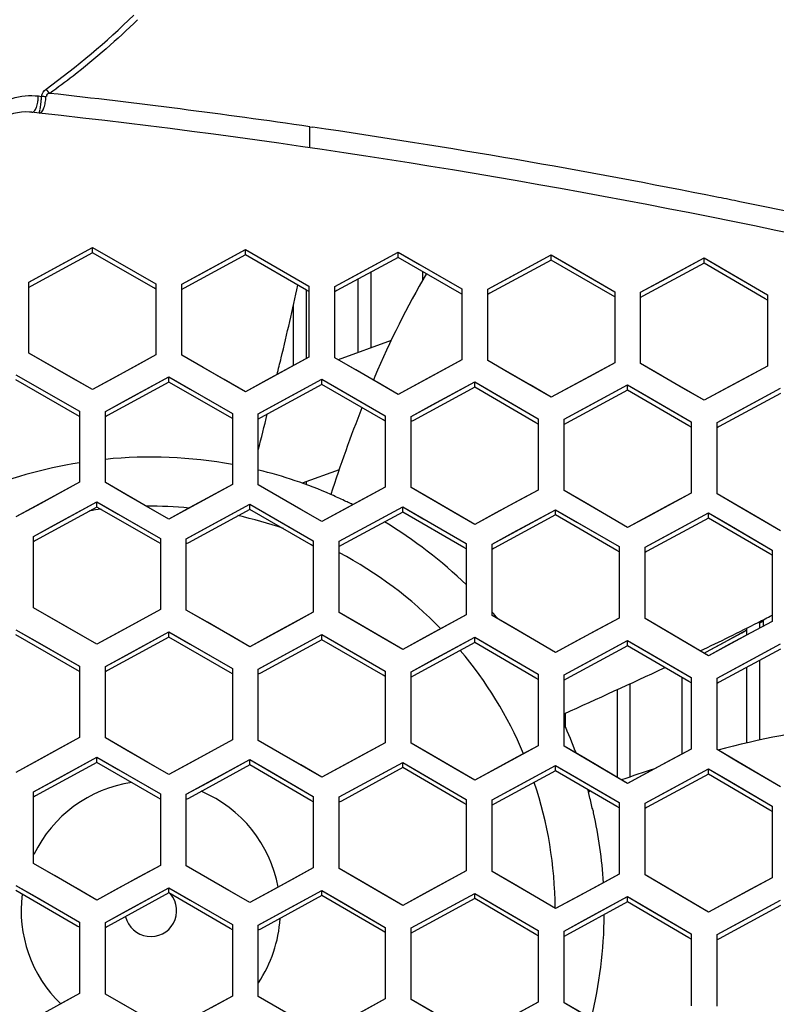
# Model space of a CAD drawing. Header units: millimetres. Extents: x 0 to 420, y 0 to 297.
# Tile 41 of 139: x 128.37 to 134.21, y 108.63 to 116.23. Entities that reach past the tile are written whole.
import ezdxf

# ---------------------------------------------------------------- set-up
doc = ezdxf.new("R2010")
doc.units = ezdxf.units.MM
doc.header["$LTSCALE"] = 23.1
doc.linetypes.add('DASHED', pattern=[0.2, 0.1, -0.1])
doc.layers.get('0').update_dxf_attribs({"linetype": 'CONTINUOUS'})
doc.layers.add('DIM_PILOTEES', color=7, linetype='CONTINUOUS')
doc.layers.add('LAY0001', color=7, linetype='CONTINUOUS')
doc.styles.get("Standard").update_dxf_attribs({"font": 'txt', "width": 0.7})
doc.dimstyles.new('DIMSTYLE_7', dxfattribs={"dimtxt": 2.5, "dimasz": 3.5, "dimexe": 2, "dimexo": 0, "dimtad": 1, "dimdsep": 46, "dimtxsty": 'Standard', "dimblk": '_FILLED', "dimblk1": '_FILLED', "dimblk2": '_FILLED', "dimcen": 0.09, "dimazin": 2, "dimtp": 0.3, "dimtm": 0.3, "dimtfac": 1, "dimtmove": 0, "dimatfit": 2, "dimldrblk": '_FILLED', "dimfxl": 0, "dimtolj": 1, "dimarcsym": 0})

# ---------------------------------------------------------------- blocks, each defined once
blk = doc.blocks.new('_FILLED')
at = {"color": 0, "linetype": 'ByBlock'}
blk.add_solid([(0, 0), (-1, 0.1429), (-1, -0.1429)], dxfattribs=at)
blk = doc.blocks.new('*D14')
at = {"layer": 'DIM_PILOTEES', "color": 2, "linetype": 'Continuous'}
for p, q in [((120.1827, 77.6871), (177.0028, 120.8628)), ((161.5321, 109.1071), (120.1827, 77.6871)), ((78.8334, 46.267), (120.1827, 77.6871))]:
    blk.add_line(p, q, dxfattribs=at)
at = {"layer": 'DIM_PILOTEES', "color": 2, "linetype": 'Continuous', "xscale": 3.5, "yscale": 3.5, "zscale": 3.5}
for p, rotation in [((161.5321, 109.1071), 37.2300217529), ((78.8334, 46.267), 217.2300217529)]:
    blk.add_blockref('_FILLED', p, dxfattribs=dict(at, rotation=rotation))
at = {"layer": 'DIM_PILOTEES', "color": 2, "linetype": 'Continuous', "insert": (166.7709, 117.0127), "char_height": 2.5, "width": 15.714286, "attachment_point": 1, "rotation": 37.23002, "line_spacing_factor": 0.9}
blk.add_mtext('{\\ftxt;\\W0.0001;\\H0.0001;\\~}{\\ftxt;\\W0.7857142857;\\H2.5; }{\\ftxt;\\W0.0001;\\H0.0001;\\~}{\\ftxt;\\W0.0001;\\H0.0001;\\~}{\\ftxt;\\W1.3333333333;\\H2.5; }{\\ftxt;\\W0.0001;\\H0.0001;\\~}{\\ftxt;\\W0.0001;\\H0.0001;\\~}{\\ftxt;\\W2.0714285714;\\H2.5; }{\\ftxt;\\W0.0001;\\H0.0001;\\~}', dxfattribs=at)

msp = doc.modelspace()

# ---------------------------------------------------------------- linework, layer by layer
at = {"color": 7, "linetype": 'Continuous'}
for p, q in [((128.4673, 115.5151), (128.4482, 115.5168)), ((128.5233, 115.509), (128.4673, 115.5151)), ((130.6117, 115.4033), (130.6355, 115.3998)), ((130.6118, 115.4036), (130.6355, 115.4)), ((128.9337, 114.4317), (128.4607, 114.1735)), ((128.6065, 114.2935), (128.9337, 114.472)), ((128.9337, 114.4317), (128.9337, 114.472)), ((128.9337, 114.472), (128.9511, 114.4621)), ((129.4063, 114.1609), (128.9337, 114.4317)), ((128.9511, 114.4621), (129.4237, 114.1912)), ((129.7865, 114.277), (130.1137, 114.455)), ((130.1137, 114.4147), (130.1137, 114.455)), ((130.1137, 114.455), (130.1312, 114.445)), ((130.1312, 114.445), (130.6037, 114.1732)), ((130.9665, 114.2584), (131.2937, 114.4359)), ((131.2937, 114.3955), (131.2937, 114.4359)), ((131.2937, 114.4359), (131.4575, 114.3414)), ((131.2937, 114.4359), (131.3112, 114.4258)), ((130.1137, 114.4147), (129.6407, 114.1572)), ((130.5862, 114.1429), (130.1137, 114.4147)), ((131.2937, 114.3955), (130.8207, 114.1387)), ((131.7662, 114.1227), (131.2937, 114.3955)), ((132.4737, 114.3741), (132.0007, 114.1181)), ((132.1465, 114.2376), (132.4737, 114.4146)), ((132.4737, 114.3741), (132.4737, 114.4146)), ((132.4737, 114.4146), (132.6375, 114.3198)), ((132.9461, 114.1003), (132.4737, 114.3741)), ((133.3265, 114.2146), (133.6537, 114.3911)), ((133.6537, 114.3506), (133.6537, 114.3911)), ((133.6537, 114.3911), (133.8175, 114.296)), ((133.6537, 114.3911), (133.6713, 114.3809)), ((128.4437, 114.2046), (128.6065, 114.2935)), ((131.0844, 113.698), (131.0844, 114.2819)), ((131.4575, 114.3414), (131.7837, 114.153)), ((131.4844, 114.223), (131.4844, 114.2855)), ((132.6375, 114.3198), (132.9637, 114.1307)), ((133.6537, 114.3506), (133.1807, 114.0953)), ((134.1261, 114.0758), (133.6537, 114.3506)), ((133.8175, 114.296), (134.1437, 114.1061)), ((128.4437, 113.6564), (128.4437, 114.2046)), ((129.6237, 114.1883), (129.7865, 114.277)), ((130.8037, 114.17), (130.9665, 114.2584)), ((130.9844, 113.6616), (130.9844, 114.2276)), ((131.9837, 114.1494), (132.1465, 114.2376)), ((133.1637, 114.1267), (133.3265, 114.2146)), ((128.4607, 114.1735), (128.4437, 114.1642)), ((128.4607, 114.1735), (128.4437, 114.1642)), ((129.4237, 114.1509), (129.4063, 114.1609)), ((129.4237, 114.1509), (129.4063, 114.1609)), ((129.4237, 114.1912), (129.4237, 113.6429)), ((129.6237, 113.64), (129.6237, 114.1883)), ((129.6407, 114.1572), (129.6237, 114.148)), ((129.6407, 114.1572), (129.6237, 114.148)), ((130.5844, 113.6141), (130.5844, 114.1439)), ((130.6037, 114.1328), (130.5862, 114.1429)), ((130.6037, 114.1732), (130.6037, 113.6246)), ((130.8037, 113.6213), (130.8037, 114.17)), ((130.8207, 114.1387), (130.8037, 114.1295)), ((130.8207, 114.1387), (130.8037, 114.1295)), ((131.7837, 114.153), (131.7837, 113.6041)), ((131.9837, 113.6004), (131.9837, 114.1494)), ((132.9637, 114.1307), (132.9637, 113.5814)), ((133.1637, 113.5773), (133.1637, 114.1267)), ((131.7837, 114.1126), (131.7662, 114.1227)), ((131.7837, 114.1126), (131.7662, 114.1227)), ((132.0007, 114.1181), (131.9837, 114.1089)), ((132.9637, 114.0901), (132.9461, 114.1003)), ((132.9637, 114.0901), (132.9461, 114.1003)), ((133.1807, 114.0953), (133.1637, 114.0861)), ((133.1807, 114.0953), (133.1637, 114.0861)), ((134.1437, 114.0655), (134.1261, 114.0758)), ((134.1437, 114.0655), (134.1261, 114.0758)), ((134.1437, 114.1061), (134.1437, 113.5565)), ((130.4844, 113.5597), (130.4844, 114.0231)), ((131.2389, 113.7543), (130.8307, 113.6057)), ((128.9337, 113.3756), (128.4437, 113.6564)), ((129.4237, 113.6429), (129.2598, 113.5536)), ((129.9508, 113.4519), (129.6237, 113.64)), ((130.6037, 113.6246), (130.4399, 113.5355)), ((131.1308, 113.4325), (130.8037, 113.6213)), ((131.7837, 113.6041), (131.6199, 113.5153)), ((132.3108, 113.4109), (131.9837, 113.6004)), ((129.2598, 113.5536), (128.9337, 113.3756)), ((130.4399, 113.5355), (130.1137, 113.3581)), ((132.9637, 113.5814), (132.7999, 113.4928)), ((133.4908, 113.3871), (133.1637, 113.5773)), ((134.1437, 113.5565), (133.9799, 113.4681)), ((128.8163, 113.1786), (128.3437, 113.4495)), ((128.3611, 113.4799), (128.8337, 113.209)), ((129.1965, 113.2951), (129.5237, 113.4735)), ((129.5237, 113.4331), (129.5237, 113.4735)), ((129.5237, 113.4735), (129.6875, 113.3794)), ((130.1137, 113.3581), (129.9508, 113.4519)), ((130.3765, 113.277), (130.7037, 113.4549)), ((130.7037, 113.4145), (130.7037, 113.4549)), ((130.7037, 113.4549), (130.8675, 113.3604)), ((130.7037, 113.4549), (130.7212, 113.4448)), ((131.6199, 113.5153), (131.2937, 113.3384)), ((132.7999, 113.4928), (132.4737, 113.3164)), ((133.9799, 113.4681), (133.6537, 113.2922)), ((129.5237, 113.4331), (129.0507, 113.1751)), ((129.9962, 113.1612), (129.5237, 113.4331)), ((129.6875, 113.3794), (130.0137, 113.1916)), ((130.7037, 113.4145), (130.2307, 113.1572)), ((131.1762, 113.1416), (130.7037, 113.4145)), ((131.2937, 113.3384), (131.1308, 113.4325)), ((131.8837, 113.3936), (131.4107, 113.1371)), ((131.5565, 113.2568), (131.8837, 113.4342)), ((131.8837, 113.3936), (131.8837, 113.4342)), ((131.8837, 113.4342), (132.0475, 113.3393)), ((132.3561, 113.1197), (131.8837, 113.3936)), ((132.4737, 113.3164), (132.3108, 113.4109)), ((133.0637, 113.3706), (132.5907, 113.1148)), ((132.7365, 113.2343), (133.0637, 113.4112)), ((133.0637, 113.3706), (133.0637, 113.4112)), ((133.0637, 113.4112), (133.2275, 113.3159)), ((133.0637, 113.4112), (133.0814, 113.4009)), ((133.536, 113.0956), (133.0637, 113.3706)), ((133.6537, 113.2922), (133.4908, 113.3871)), ((133.9165, 113.2095), (134.2437, 113.3859)), ((129.0337, 113.2062), (129.1965, 113.2951)), ((130.8675, 113.3604), (131.1937, 113.172)), ((132.0475, 113.3393), (132.3737, 113.1501)), ((133.2275, 113.3159), (133.5537, 113.126)), ((134.2437, 113.3452), (133.7707, 113.0902)), ((130.2137, 113.1884), (130.3765, 113.277)), ((131.3937, 113.1684), (131.5565, 113.2568)), ((132.5737, 113.1462), (132.7365, 113.2343)), ((128.8337, 113.1686), (128.8163, 113.1786)), ((128.8337, 113.1686), (128.8163, 113.1786)), ((128.8337, 113.209), (128.8337, 112.66)), ((129.0337, 112.6572), (129.0337, 113.2062)), ((129.0507, 113.1751), (129.0337, 113.1658)), ((130.0137, 113.1511), (129.9962, 113.1612)), ((130.0137, 113.1511), (129.9962, 113.1612)), ((130.0137, 113.1916), (130.0137, 112.6423)), ((130.2137, 112.6391), (130.2137, 113.1884)), ((130.2307, 113.1572), (130.2137, 113.1479)), ((131.1937, 113.1314), (131.1762, 113.1416)), ((131.1937, 113.172), (131.1937, 112.6224)), ((131.3937, 112.6188), (131.3937, 113.1684)), ((132.3737, 113.1501), (132.3737, 112.6002)), ((132.5737, 112.5962), (132.5737, 113.1462)), ((133.7537, 113.1217), (133.9165, 113.2095)), ((131.4107, 113.1371), (131.3937, 113.1279)), ((132.3737, 113.1095), (132.3561, 113.1197)), ((132.3737, 113.1095), (132.3561, 113.1197)), ((132.5907, 113.1148), (132.5737, 113.1056)), ((133.5537, 113.0853), (133.536, 113.0956)), ((133.5537, 113.0853), (133.536, 113.0956)), ((133.5537, 113.126), (133.5537, 112.5757)), ((133.7537, 112.5714), (133.7537, 113.1217)), ((133.7707, 113.0902), (133.7537, 113.081)), ((130.8374, 112.7568), (130.5514, 112.6527)), ((128.8337, 112.66), (128.6698, 112.5704)), ((129.3608, 112.469), (129.0337, 112.6572)), ((130.0137, 112.6423), (129.8498, 112.553)), ((130.5408, 112.4503), (130.2137, 112.6391)), ((130.5844, 112.6419), (130.5844, 112.6647)), ((131.1937, 112.6224), (131.0299, 112.5334)), ((131.7208, 112.4292), (131.3937, 112.6188)), ((128.6698, 112.5704), (128.3437, 112.392)), ((129.8498, 112.553), (129.5237, 112.3752)), ((131.0299, 112.5334), (130.7037, 112.3561)), ((130.7935, 112.5567), (130.7739, 112.5654)), ((132.3737, 112.6002), (132.2099, 112.5115)), ((132.9008, 112.4059), (132.5737, 112.5962)), ((133.5537, 112.5757), (133.3899, 112.4872)), ((134.0808, 112.3803), (133.7537, 112.5714)), ((128.968, 112.4687), (128.495, 112.2101)), ((128.6408, 112.3303), (128.968, 112.5092)), ((128.968, 112.4687), (128.968, 112.5092)), ((128.968, 112.5092), (129.1318, 112.415)), ((129.4405, 112.1968), (128.968, 112.4687)), ((129.5237, 112.3752), (129.3608, 112.469)), ((129.8208, 112.3129), (130.148, 112.4912)), ((130.148, 112.4507), (130.148, 112.4912)), ((130.148, 112.4912), (130.3117, 112.3966)), ((131.0008, 112.2932), (131.328, 112.4709)), ((131.328, 112.4303), (131.328, 112.4709)), ((131.328, 112.4709), (131.4917, 112.376)), ((132.2099, 112.5115), (131.8837, 112.3347)), ((133.3899, 112.4872), (133.0637, 112.311)), ((129.1318, 112.415), (129.458, 112.2272)), ((130.148, 112.4507), (129.675, 112.1929)), ((130.6204, 112.1777), (130.148, 112.4507)), ((130.3117, 112.3966), (130.638, 112.2081)), ((130.7037, 112.3561), (130.5408, 112.4503)), ((131.328, 112.4303), (130.855, 112.1733)), ((131.8004, 112.1564), (131.328, 112.4303)), ((131.8837, 112.3347), (131.7208, 112.4292)), ((132.508, 112.4077), (132.035, 112.1515)), ((132.1808, 112.2711), (132.508, 112.4484)), ((132.508, 112.4077), (132.508, 112.4484)), ((132.508, 112.4484), (132.6717, 112.3531)), ((132.508, 112.4484), (132.5257, 112.4381)), ((132.9803, 112.1327), (132.508, 112.4077)), ((133.0637, 112.311), (132.9008, 112.4059)), ((133.688, 112.3828), (133.215, 112.1273)), ((133.3608, 112.2468), (133.688, 112.4235)), ((133.688, 112.3828), (133.688, 112.4235)), ((133.688, 112.4235), (133.8517, 112.3279)), ((133.688, 112.4235), (133.7057, 112.4132)), ((134.1602, 112.1067), (133.688, 112.3828)), ((134.2437, 112.285), (134.0808, 112.3803)), ((128.478, 112.2413), (128.6408, 112.3303)), ((129.658, 112.2241), (129.8208, 112.3129)), ((131.4917, 112.376), (131.818, 112.1867)), ((132.6717, 112.3531), (132.998, 112.1631)), ((133.8517, 112.3279), (134.178, 112.1371)), ((128.478, 111.6915), (128.478, 112.2413)), ((129.458, 112.2272), (129.458, 111.6772)), ((130.838, 112.2046), (131.0008, 112.2932)), ((132.018, 112.1829), (132.1808, 112.2711)), ((133.198, 112.1588), (133.3608, 112.2468)), ((128.495, 112.2101), (128.478, 112.2008)), ((128.495, 112.2101), (128.478, 112.2008)), ((129.458, 112.1867), (129.4405, 112.1968)), ((129.458, 112.1867), (129.4405, 112.1968)), ((129.658, 111.6741), (129.658, 112.2241)), ((129.675, 112.1929), (129.658, 112.1836)), ((130.638, 112.1675), (130.6204, 112.1777)), ((130.638, 112.2081), (130.638, 111.6579)), ((130.838, 111.6544), (130.838, 112.2046)), ((130.855, 112.1733), (130.838, 112.1641)), ((130.855, 112.1733), (130.838, 112.1641)), ((131.818, 112.1461), (131.8004, 112.1564)), ((131.818, 112.1461), (131.8004, 112.1564)), ((131.818, 112.1867), (131.818, 111.6362)), ((132.018, 111.6323), (132.018, 112.1829)), ((132.035, 112.1515), (132.018, 112.1423)), ((132.035, 112.1515), (132.018, 112.1423)), ((132.998, 112.1631), (132.998, 111.6122)), ((133.198, 111.6079), (133.198, 112.1588)), ((132.998, 112.1224), (132.9803, 112.1327)), ((132.998, 112.1224), (132.9803, 112.1327)), ((133.215, 112.1273), (133.198, 112.1181)), ((133.215, 112.1273), (133.198, 112.1181)), ((134.178, 112.0963), (134.1602, 112.1067)), ((134.178, 112.0963), (134.1602, 112.1067)), ((134.178, 112.1371), (134.178, 111.5859)), ((128.8051, 111.5034), (128.478, 111.6915)), ((129.458, 111.6772), (129.2941, 111.5878)), ((129.9851, 111.4852), (129.658, 111.6741)), ((130.638, 111.6579), (130.4741, 111.5687)), ((131.1651, 111.4647), (130.838, 111.6544)), ((131.818, 111.6362), (131.6541, 111.5473)), ((132.3451, 111.4419), (132.018, 111.6323)), ((129.2941, 111.5878), (128.968, 111.4095)), ((130.4741, 111.5687), (130.148, 111.391)), ((131.6541, 111.5473), (131.328, 111.3702)), ((132.998, 111.6122), (132.8341, 111.5236)), ((133.5251, 111.4167), (133.198, 111.6079)), ((134.178, 111.5859), (134.0142, 111.4975)), ((134.0844, 111.5739), (134.1094, 111.5875)), ((134.0844, 111.5354), (134.0844, 111.5857)), ((134.1094, 111.5984), (134.1094, 111.5467)), ((128.3437, 111.5224), (128.5075, 111.4282)), ((128.8162, 111.2099), (128.3437, 111.4819)), ((128.968, 111.4095), (128.8051, 111.5034)), ((129.1965, 111.3264), (129.5237, 111.5052)), ((129.5237, 111.4646), (129.5237, 111.5052)), ((129.5237, 111.5052), (129.6875, 111.4106)), ((129.5237, 111.5052), (129.5413, 111.495)), ((130.148, 111.391), (129.9851, 111.4852)), ((130.3765, 111.3074), (130.7037, 111.4856)), ((130.7037, 111.445), (130.7037, 111.4856)), ((130.7037, 111.4856), (130.8675, 111.3907)), ((132.8341, 111.5236), (132.508, 111.347)), ((134.0142, 111.4975), (133.688, 111.3214)), ((133.7822, 111.4109), (133.9844, 111.52)), ((133.9844, 111.4814), (133.9844, 111.5353)), ((128.5075, 111.4282), (128.8337, 111.2404)), ((129.5237, 111.4646), (129.0508, 111.2062)), ((129.9961, 111.1916), (129.5237, 111.4646)), ((129.6875, 111.4106), (130.0137, 111.2221)), ((130.7037, 111.445), (130.2308, 111.1874)), ((131.1761, 111.171), (130.7037, 111.445)), ((130.8675, 111.3907), (131.1937, 111.2014)), ((131.328, 111.3702), (131.1651, 111.4647)), ((131.8837, 111.423), (131.4108, 111.1663)), ((131.5565, 111.2861), (131.8837, 111.4637)), ((131.8837, 111.423), (131.8837, 111.4637)), ((131.8837, 111.4637), (132.0475, 111.3684)), ((132.356, 111.148), (131.8837, 111.423)), ((132.508, 111.347), (132.3451, 111.4419)), ((133.0637, 111.3987), (132.5908, 111.1427)), ((132.7365, 111.2624), (133.0637, 111.4395)), ((133.0637, 111.3987), (133.0637, 111.4395)), ((133.0637, 111.4395), (133.2275, 111.3438)), ((133.5359, 111.1226), (133.0637, 111.3987)), ((133.688, 111.3214), (133.5251, 111.4167)), ((133.7008, 111.3669), (133.7822, 111.4109)), ((133.9165, 111.2363), (134.2437, 111.4128)), ((129.0337, 111.2374), (129.1965, 111.3264)), ((132.0475, 111.3684), (132.3737, 111.1784)), ((133.2275, 111.3438), (133.5537, 111.1529)), ((133.6537, 111.3415), (133.7008, 111.3669)), ((133.6719, 111.3513), (133.7008, 111.3669)), ((134.2437, 111.372), (133.7708, 111.1168)), ((128.8337, 111.2404), (128.8337, 110.6898)), ((130.2137, 111.2187), (130.3765, 111.3074)), ((131.3937, 111.1976), (131.5565, 111.2861)), ((132.5737, 111.1742), (132.7365, 111.2624)), ((134.0844, 110.6703), (134.0844, 111.2861)), ((128.8337, 111.1998), (128.8162, 111.2099)), ((128.8337, 111.1998), (128.8162, 111.2099)), ((129.0337, 110.6868), (129.0337, 111.2374)), ((129.0508, 111.2062), (129.0337, 111.1969)), ((130.0137, 111.1815), (129.9961, 111.1916)), ((130.0137, 111.1815), (129.9961, 111.1916)), ((130.0137, 111.2221), (130.0137, 110.6712)), ((130.2137, 110.6678), (130.2137, 111.2187)), ((130.2308, 111.1874), (130.2137, 111.1781)), ((130.2308, 111.1874), (130.2137, 111.1781)), ((131.1937, 111.1607), (131.1761, 111.171)), ((131.1937, 111.2014), (131.1937, 110.6502)), ((131.3937, 110.6464), (131.3937, 111.1976)), ((131.4108, 111.1663), (131.3937, 111.157)), ((131.4108, 111.1663), (131.3937, 111.157)), ((132.3737, 111.1784), (132.3737, 110.6269)), ((132.5737, 110.6227), (132.5737, 111.1742)), ((133.7537, 111.1484), (133.9165, 111.2363)), ((133.9844, 110.6482), (133.9844, 111.2321)), ((132.3737, 111.1376), (132.356, 111.148)), ((132.5908, 111.1427), (132.5737, 111.1335)), ((132.5908, 111.1427), (132.5737, 111.1335)), ((133.0844, 110.3863), (133.0844, 111.1061)), ((133.4844, 110.5636), (133.4844, 111.1528)), ((133.5537, 111.1122), (133.5359, 111.1226)), ((133.5537, 111.1122), (133.5359, 111.1226)), ((133.5537, 111.1529), (133.5537, 110.6011)), ((133.7537, 110.5965), (133.7537, 111.1484)), ((133.7708, 111.1168), (133.7537, 111.1076)), ((133.7708, 111.1168), (133.7537, 111.1076)), ((132.9844, 110.3825), (132.9844, 111.0603)), ((132.5844, 110.7677), (132.5844, 110.8787)), ((128.8337, 110.6898), (128.6699, 110.6001)), ((129.3608, 110.4979), (129.0337, 110.6868)), ((130.0137, 110.6712), (129.8499, 110.5818)), ((130.5408, 110.4781), (130.2137, 110.6678)), ((131.1937, 110.6502), (131.0299, 110.5611)), ((131.7208, 110.456), (131.3937, 110.6464)), ((128.6699, 110.6001), (128.3437, 110.4214)), ((129.8499, 110.5818), (129.5237, 110.4037)), ((131.0299, 110.5611), (130.7037, 110.3836)), ((132.3737, 110.6269), (132.2098, 110.538)), ((132.9008, 110.4315), (132.5737, 110.6227)), ((133.5537, 110.6011), (133.3899, 110.5125)), ((134.0808, 110.4045), (133.7537, 110.5965)), ((128.968, 110.4978), (128.4951, 110.2389)), ((128.6408, 110.3593), (128.968, 110.5384)), ((128.968, 110.4978), (128.968, 110.5384)), ((128.968, 110.5384), (129.1317, 110.4439)), ((129.4404, 110.2248), (128.968, 110.4978)), ((129.5237, 110.4037), (129.3608, 110.4979)), ((130.148, 110.4788), (129.6751, 110.2207)), ((129.8208, 110.3409), (130.148, 110.5195)), ((130.148, 110.4788), (130.148, 110.5195)), ((130.148, 110.5195), (130.3117, 110.4246)), ((130.6203, 110.2048), (130.148, 110.4788)), ((131.0008, 110.3202), (131.328, 110.4982)), ((131.328, 110.4575), (131.328, 110.4982)), ((131.328, 110.4982), (131.4917, 110.4029)), ((132.2098, 110.538), (131.8837, 110.361)), ((133.3899, 110.5125), (133.0637, 110.3361)), ((129.1317, 110.4439), (129.458, 110.2553)), ((130.3117, 110.4246), (130.638, 110.2352)), ((130.7037, 110.3836), (130.5408, 110.4781)), ((131.328, 110.4575), (130.8551, 110.2002)), ((131.8003, 110.1823), (131.328, 110.4575)), ((131.4917, 110.4029), (131.818, 110.2127)), ((131.8837, 110.361), (131.7208, 110.456)), ((132.508, 110.4337), (132.0351, 110.1772)), ((132.1808, 110.297), (132.508, 110.4745)), ((132.508, 110.4337), (132.508, 110.4745)), ((132.508, 110.4745), (132.6717, 110.3788)), ((132.9802, 110.1574), (132.508, 110.4337)), ((133.0637, 110.3361), (132.9008, 110.4315)), ((133.688, 110.4075), (133.2151, 110.1518)), ((133.3608, 110.2714), (133.688, 110.4483)), ((133.688, 110.4075), (133.688, 110.4483)), ((133.688, 110.4483), (133.8517, 110.3522)), ((133.688, 110.4483), (133.7058, 110.4379)), ((134.1601, 110.1301), (133.688, 110.4075)), ((134.2437, 110.3087), (134.0808, 110.4045)), ((128.478, 110.2701), (128.6408, 110.3593)), ((129.658, 110.252), (129.8208, 110.3409)), ((132.6717, 110.3788), (132.998, 110.1878)), ((133.8517, 110.3522), (134.178, 110.1605)), ((128.478, 109.7188), (128.478, 110.2701)), ((129.458, 110.2553), (129.458, 109.7037)), ((129.658, 109.7005), (129.658, 110.252)), ((130.838, 110.2316), (131.0008, 110.3202)), ((132.018, 110.2087), (132.1808, 110.297)), ((132.7664, 110.2488), (132.765, 110.2538)), ((132.7736, 110.2742), (132.7716, 110.2795)), ((133.198, 110.1834), (133.3608, 110.2714)), ((128.4951, 110.2389), (128.478, 110.2295)), ((128.4951, 110.2389), (128.478, 110.2295)), ((129.458, 110.2146), (129.4404, 110.2248)), ((129.6751, 110.2207), (129.658, 110.2114)), ((129.6751, 110.2207), (129.658, 110.2114)), ((130.638, 110.1945), (130.6203, 110.2048)), ((130.638, 110.2352), (130.638, 109.6834)), ((130.838, 109.6797), (130.838, 110.2316)), ((130.8551, 110.2002), (130.838, 110.1909)), ((131.818, 110.172), (131.8003, 110.1823)), ((131.818, 110.2127), (131.818, 109.6606)), ((132.018, 109.6565), (132.018, 110.2087)), ((132.0351, 110.1772), (132.018, 110.1679)), ((132.0351, 110.1772), (132.018, 110.1679)), ((132.998, 110.1878), (132.998, 109.6354)), ((133.198, 109.6309), (133.198, 110.1834)), ((132.998, 110.147), (132.9802, 110.1574)), ((132.998, 110.147), (132.9802, 110.1574)), ((133.2151, 110.1518), (133.198, 110.1425)), ((133.2151, 110.1518), (133.198, 110.1425)), ((134.178, 110.1196), (134.1601, 110.1301)), ((134.178, 110.1605), (134.178, 109.6077)), ((128.8051, 109.5298), (128.478, 109.7188)), ((129.458, 109.7037), (129.2942, 109.6141)), ((129.9851, 109.5108), (129.658, 109.7005)), ((130.638, 109.6834), (130.4742, 109.5941)), ((131.1651, 109.4892), (130.838, 109.6797)), ((131.818, 109.6606), (131.6542, 109.5716)), ((132.3451, 109.4652), (132.018, 109.6565)), ((129.2942, 109.6141), (128.968, 109.4356)), ((130.4742, 109.5941), (130.148, 109.4161)), ((131.6542, 109.5716), (131.328, 109.3942)), ((132.998, 109.6354), (132.8341, 109.5466)), ((133.5251, 109.4388), (133.198, 109.6309)), ((134.178, 109.6077), (134.0141, 109.5192)), ((128.3437, 109.5492), (128.5074, 109.4547)), ((128.8161, 109.2356), (128.3437, 109.5086)), ((128.968, 109.4356), (128.8051, 109.5298)), ((129.1966, 109.3521), (129.5237, 109.5311)), ((129.5237, 109.4904), (129.5237, 109.5311)), ((129.5237, 109.5311), (129.6874, 109.4362)), ((130.148, 109.4161), (129.9851, 109.5108)), ((130.3765, 109.3322), (130.7037, 109.5106)), ((130.7037, 109.4698), (130.7037, 109.5106)), ((130.7037, 109.5106), (130.8674, 109.4152)), ((132.8341, 109.5466), (132.508, 109.3698)), ((134.0141, 109.5192), (133.688, 109.343)), ((128.5074, 109.4547), (128.8337, 109.2661)), ((129.5237, 109.4904), (129.0509, 109.2317)), ((129.996, 109.2164), (129.5237, 109.4904)), ((129.6874, 109.4362), (130.0137, 109.2468)), ((130.7037, 109.4698), (130.2308, 109.2119)), ((131.176, 109.1947), (130.7037, 109.4698)), ((130.8674, 109.4152), (131.1937, 109.2251)), ((131.328, 109.3942), (131.1651, 109.4892)), ((131.8837, 109.4467), (131.4108, 109.1897)), ((131.5565, 109.3097), (131.8837, 109.4875)), ((131.8837, 109.4467), (131.8837, 109.4875)), ((131.8837, 109.4875), (132.0474, 109.3918)), ((131.8837, 109.4875), (131.9015, 109.4772)), ((132.3559, 109.1705), (131.8837, 109.4467)), ((132.508, 109.3698), (132.3451, 109.4652)), ((133.0637, 109.4212), (132.5908, 109.165)), ((132.7365, 109.2848), (133.0637, 109.4621)), ((133.0637, 109.4212), (133.0637, 109.4621)), ((133.0637, 109.4621), (133.2274, 109.3659)), ((133.5358, 109.1438), (133.0637, 109.4212)), ((133.688, 109.343), (133.5251, 109.4388)), ((133.9165, 109.2574), (134.2437, 109.4341)), ((129.0337, 109.263), (129.1966, 109.3521)), ((132.0474, 109.3918), (132.3737, 109.2009)), ((133.2274, 109.3659), (133.5537, 109.1742)), ((134.2437, 109.3931), (133.7708, 109.1377)), ((128.8337, 109.2661), (128.8337, 108.7139)), ((129.0337, 108.7107), (129.0337, 109.263)), ((130.2137, 109.2433), (130.3765, 109.3322)), ((131.3937, 109.2212), (131.5565, 109.3097)), ((132.5737, 109.1965), (132.7365, 109.2848)), ((128.8337, 109.2254), (128.8161, 109.2356)), ((128.8337, 109.2254), (128.8161, 109.2356)), ((129.0509, 109.2317), (129.0337, 109.2223)), ((129.0509, 109.2317), (129.0337, 109.2223)), ((130.0137, 109.2061), (129.996, 109.2164)), ((130.0137, 109.2468), (130.0137, 108.6944)), ((130.2137, 108.6908), (130.2137, 109.2433)), ((130.2308, 109.2119), (130.2137, 109.2026)), ((130.2308, 109.2119), (130.2137, 109.2026)), ((131.1937, 109.1843), (131.176, 109.1947)), ((131.1937, 109.2251), (131.1937, 108.6723)), ((131.3937, 108.6684), (131.3937, 109.2212)), ((131.4108, 109.1897), (131.3937, 109.1804)), ((131.4108, 109.1897), (131.3937, 109.1804)), ((132.3737, 109.2009), (132.3737, 108.6478)), ((132.5737, 108.6434), (132.5737, 109.1965)), ((133.7537, 109.1694), (133.9165, 109.2574)), ((132.3737, 109.16), (132.3559, 109.1705)), ((132.3737, 109.16), (132.3559, 109.1705)), ((132.5908, 109.165), (132.5737, 109.1557)), ((133.5537, 109.1333), (133.5358, 109.1438)), ((133.5537, 109.1333), (133.5358, 109.1438)), ((133.5537, 109.1742), (133.5537, 108.6208)), ((133.7537, 108.6159), (133.7537, 109.1694)), ((133.7708, 109.1377), (133.7537, 109.1285)), ((133.7708, 109.1377), (133.7537, 109.1285)), ((128.8337, 108.7139), (128.6699, 108.624)), ((129.3608, 108.521), (129.0337, 108.7107)), ((130.0137, 108.6944), (129.8499, 108.6048)), ((130.5408, 108.5003), (130.2137, 108.6908)), ((131.1937, 108.6723), (131.0299, 108.5831)), ((131.7208, 108.4771), (131.3937, 108.6684)), ((132.3737, 108.6478), (132.2099, 108.5589)), ((132.9008, 108.4513), (132.5737, 108.6434))]:
    msp.add_line(p, q, dxfattribs=at)
at = {"color": 2, "linetype": 'DASHED'}
msp.add_circle((120.1827, 77.6871), 51.9325, dxfattribs=at)
at = {"color": 7, "linetype": 'Continuous'}
for centre, radius, start, end in [((124.9531, 120.6826), 6.165, 305.98902, 314.21218), ((121.942, 55.8642), 60.167, 81.715154, 83.641427), ((128.2485, 115.6394), 0.2678, 350.24651, 353.59139), ((128.2544, 115.6391), 0.2619, 353.51444, 0.35906), ((129.2135, 121.9382), 6.3359, 263.68208, 263.91119), ((126.3297, 115.8214), 2.2192, 354.07113, 354.47745), ((123.4479, 116.0995), 5.1145, 354.4833, 354.82357), ((128.4238, 115.1175), 0.4, 86.50335, 122.40694), ((121.9428, 55.8709), 60, 73.353483, 83.703416), ((128.0775, 115.6102), 0.4584, 350.91813, 352.36313), ((121.9268, 55.7634), 60.2689, 78.673037, 81.691847), ((121.8941, 55.592), 60.4434, 78.514367, 78.674595), ((121.7866, 55.1393), 60.9084, 73.409306, 78.500003), ((137.7409, 110.6501), 7.2053, 149.84077, 156.9163), ((107.517, 119.178), 23.5388, 346.34162, 347.74424), ((61.3446, 130.3981), 71.055, 346.235139, 346.341623), ((140.7112, 109.3841), 10.4342, 156.9163, 157.07142), ((140.7112, 109.3841), 10.4342, 158.34295, 162.24917), ((61.3446, 130.3981), 71.055, 345.751608, 345.981229), ((129.3837, 109.3544), 3.5, 79.62407, 95.74302), ((129.3837, 109.3544), 3.5, 99.04447, 112.90509), ((129.3837, 109.3544), 3.5, 66.59069, 76.27353), ((129.4569, 109.5726), 3.2698, 64.00823, 65.87092), ((129.3837, 109.3544), 3.1209, 84.5548, 90.58181), ((130.7992, 112.2418), 0.2843, 63.89944, 71.44113), ((129.3837, 109.3544), 3.5, 63.52398, 63.88555), ((129.3837, 109.3544), 3.1209, 97.034, 98.69994), ((129.3837, 109.3544), 3.1209, 70.84719, 77.58493), ((129.3837, 109.3544), 3.5, 45.88476, 58.98279), ((129.3837, 109.3544), 3.1209, 44.19356, 62.19825), ((129.3837, 109.3544), 3.5, 40.13161, 41.12101), ((-82.7793, 539.4976), 479.7275, 296.873832, 296.888194), ((123.4305, 132.5754), 23.5388, 295.66246, 296.87383), ((129.3837, 109.3544), 3.1209, 22.82395, 40.05411), ((103.4146, 175.6701), 71.055, 294.228311, 294.913052), ((123.4305, 132.5754), 23.5388, 294.91305, 294.93029), ((129.3837, 109.3544), 3.5, 20.33845, 24.29357), ((135.6073, 103.6284), 7.2053, 96.9433, 104.85636), ((136.4695, 100.5167), 10.4342, 107.85515, 109.32186), ((129.3837, 109.3544), 1, 98.43704, 154.28467), ((129.3837, 109.3544), 3.1209, 0.32816, 18.48701), ((129.3837, 109.3544), 1, 10.4267, 67.0652), ((129.3837, 109.3544), 3.5, 15.16216, 15.51146), ((136.4695, 100.5167), 10.4342, 110.72166, 110.8206), ((129.5613, 109.4235), 3.3096, 14.53059, 14.8121), ((129.5999, 109.4333), 3.2698, 12.57962, 14.44241), ((132.5237, 110.048), 0.2843, 12.4709, 20.01202), ((129.3837, 109.3544), 3.5, 3.51474, 12.457), ((129.3837, 109.3544), 1, 172.74978, 226.04901), ((129.3837, 109.3544), 0.2, 193.53838, 39.92162), ((129.3837, 109.3544), 1, 326.1975, 356.5092), ((129.3837, 109.3544), 3.5, 346.2301, 359.46865)]:
    msp.add_arc(centre, radius, start, end, dxfattribs=at)
for points, knots in [([(140.964, 114.4053), (140.2718, 114.9705), (138.8434, 116.0537), (135.804, 117.9656), (133.35, 119.1159), (131.6649, 119.7426)], [0, 0, 0, 0, 0.24908, 0.498917, 1, 1, 1, 1]), ([(140.4871, 114.4031), (139.1389, 115.4653), (136.2729, 117.3961), (133.1332, 118.8429), (131.5158, 119.4386)], [0, 0, 0, 0, 0.498945, 1, 1, 1, 1]), ([(129.2821, 116.2296), (129.1242, 116.0759), (128.9019, 115.8812), (128.666, 115.7047), (128.6055, 115.6613)], [0, 0, 0, 0, 0.74757, 1, 1, 1, 1]), ([(128.6055, 115.661), (128.5988, 115.6588), (128.5835, 115.6598), (128.5779, 115.6424), (128.5803, 115.6368)], [0, 0, 0, 0, 0.536152, 1, 1, 1, 1]), ([(128.4673, 115.5151), (128.476, 115.5141), (128.4881, 115.5261), (128.4943, 115.5372), (128.4963, 115.5413)], [0, 0, 0, 0, 0.660236, 1, 1, 1, 1]), ([(128.4963, 115.5413), (128.4972, 115.5431), (128.4989, 115.5468), (128.5005, 115.5506), (128.5013, 115.5526)], [0, 0, 0, 0, 0.48756, 1, 1, 1, 1]), ([(128.5233, 115.509), (128.5259, 115.5087), (128.5256, 115.5245), (128.529, 115.5306), (128.5302, 115.5378)], [0, 0, 0, 0, 0.260822, 1, 1, 1, 1]), ([(130.6117, 115.2415), (130.6105, 115.2418), (130.6124, 115.2492), (130.61, 115.2582), (130.6108, 115.2767), (130.6101, 115.3078), (130.6114, 115.351), (130.6119, 115.3861), (130.6117, 115.4033)], [0, 0, 0, 0, 0.02439, 0.094263, 0.205094, 0.347267, 0.681791, 1, 1, 1, 1])]:
    msp.add_open_spline(points, degree=3, knots=knots, dxfattribs=at)
for points in [[(128.3137, 115.6216), (128.3786, 115.6415), (128.449, 115.6494), (128.5163, 115.6408)], [(128.5415, 115.638), (128.5431, 115.66), (128.5582, 115.6811), (128.5758, 115.6944)], [(128.6055, 115.6611), (128.5944, 115.671), (128.5844, 115.6823), (128.5758, 115.6944)], [(128.5013, 115.5526), (128.5065, 115.5659), (128.51, 115.58), (128.5124, 115.5941)], [(128.5318, 115.5493), (128.5338, 115.5635), (128.5356, 115.5778), (128.5371, 115.5921)], [(128.5738, 115.6344), (128.563, 115.6351), (128.5521, 115.6362), (128.5414, 115.638)], [(128.5598, 115.549), (128.5647, 115.5624), (128.5679, 115.5763), (128.5702, 115.5904)], [(128.5702, 115.5904), (128.5725, 115.6049), (128.5738, 115.6197), (128.5738, 115.6344)], [(128.5233, 115.5091), (128.5306, 115.5085), (128.5381, 115.5133), (128.543, 115.5187)], [(128.543, 115.5187), (128.5507, 115.5273), (128.5558, 115.5382), (128.5598, 115.549)]]:
    msp.add_open_spline(points, degree=3, dxfattribs=at)
at = {"layer": 'LAY0001', "color": 7, "linetype": 'Continuous'}
for p, q in [((128.4437, 114.2046), (128.9337, 114.472)), ((128.9337, 114.472), (129.4237, 114.1912)), ((129.6237, 114.1883), (130.1137, 114.455)), ((130.1137, 114.455), (130.6037, 114.1732)), ((130.8037, 114.17), (131.2937, 114.4359)), ((131.2937, 114.4359), (131.7837, 114.153)), ((131.9837, 114.1494), (132.4737, 114.4146)), ((132.4737, 114.4146), (132.9637, 114.1307)), ((133.1637, 114.1267), (133.6537, 114.3911)), ((133.6537, 114.3911), (134.1437, 114.1061)), ((128.4437, 113.6564), (128.4437, 114.2046)), ((129.4237, 114.1912), (129.4237, 113.6429)), ((129.6237, 113.64), (129.6237, 114.1883)), ((130.6037, 114.1732), (130.6037, 113.6246)), ((130.8037, 113.6213), (130.8037, 114.17)), ((131.7837, 114.153), (131.7837, 113.6041)), ((131.9837, 113.6004), (131.9837, 114.1494)), ((132.9637, 114.1307), (132.9637, 113.5814)), ((133.1637, 113.5773), (133.1637, 114.1267)), ((134.1437, 114.1061), (134.1437, 113.5565)), ((128.7708, 113.469), (128.4437, 113.6564)), ((129.4237, 113.6429), (129.0965, 113.4644)), ((129.7875, 113.5458), (129.6237, 113.64)), ((130.6037, 113.6246), (130.2765, 113.4467)), ((130.9675, 113.5268), (130.8037, 113.6213)), ((131.7837, 113.6041), (131.4565, 113.4267)), ((132.1475, 113.5056), (131.9837, 113.6004)), ((130.1137, 113.3581), (129.7875, 113.5458)), ((131.2937, 113.3384), (130.9675, 113.5268)), ((132.9637, 113.5814), (132.6365, 113.4045)), ((133.3275, 113.4821), (133.1637, 113.5773)), ((134.1437, 113.5565), (133.8165, 113.3801)), ((128.3437, 113.4899), (128.8337, 113.209)), ((128.9337, 113.3756), (128.7708, 113.469)), ((129.0965, 113.4644), (128.9337, 113.3756)), ((129.0337, 113.2062), (129.5237, 113.4735)), ((129.5237, 113.4735), (130.0137, 113.1916)), ((130.2765, 113.4467), (130.1137, 113.3581)), ((130.2137, 113.1884), (130.7037, 113.4549)), ((130.7037, 113.4549), (131.1937, 113.172)), ((132.4737, 113.3164), (132.1475, 113.5056)), ((133.6537, 113.2922), (133.3275, 113.4821)), ((131.4565, 113.4267), (131.2937, 113.3384)), ((131.3937, 113.1684), (131.8837, 113.4342)), ((131.8837, 113.4342), (132.3737, 113.1501)), ((132.6365, 113.4045), (132.4737, 113.3164)), ((132.5737, 113.1462), (133.0637, 113.4112)), ((133.0637, 113.4112), (133.5537, 113.126)), ((133.8165, 113.3801), (133.6537, 113.2922)), ((133.7537, 113.1217), (134.2437, 113.3859)), ((128.8337, 113.209), (128.8337, 112.66)), ((129.0337, 112.6572), (129.0337, 113.2062)), ((130.0137, 113.1916), (130.0137, 112.6423)), ((130.2137, 112.6391), (130.2137, 113.1884)), ((131.1937, 113.172), (131.1937, 112.6224)), ((131.3937, 112.6188), (131.3937, 113.1684)), ((132.3737, 113.1501), (132.3737, 112.6002)), ((132.5737, 112.5962), (132.5737, 113.1462)), ((133.5537, 113.126), (133.5537, 112.5757)), ((133.7537, 112.5714), (133.7537, 113.1217)), ((128.8337, 112.66), (128.5065, 112.4811)), ((129.1975, 112.563), (129.0337, 112.6572)), ((130.0137, 112.6423), (129.6865, 112.464)), ((130.3775, 112.5446), (130.2137, 112.6391)), ((131.1937, 112.6224), (130.8665, 112.4446)), ((131.5575, 112.5239), (131.3937, 112.6188)), ((129.5237, 112.3752), (129.1975, 112.563)), ((130.7037, 112.3561), (130.3775, 112.5446)), ((132.3737, 112.6002), (132.0465, 112.4229)), ((132.7375, 112.501), (132.5737, 112.5962)), ((133.5537, 112.5757), (133.2265, 112.399)), ((133.9175, 112.4757), (133.7537, 112.5714)), ((128.5065, 112.4811), (128.3437, 112.392)), ((128.478, 112.2413), (128.968, 112.5092)), ((128.968, 112.5092), (129.458, 112.2272)), ((129.6865, 112.464), (129.5237, 112.3752)), ((129.658, 112.2241), (130.148, 112.4912)), ((130.148, 112.4912), (130.638, 112.2081)), ((130.838, 112.2046), (131.328, 112.4709)), ((131.328, 112.4709), (131.818, 112.1867)), ((131.8837, 112.3347), (131.5575, 112.5239)), ((133.0637, 112.311), (132.7375, 112.501)), ((134.2437, 112.285), (133.9175, 112.4757)), ((130.8665, 112.4446), (130.7037, 112.3561)), ((132.0465, 112.4229), (131.8837, 112.3347)), ((132.018, 112.1829), (132.508, 112.4484)), ((132.508, 112.4484), (132.998, 112.1631)), ((133.2265, 112.399), (133.0637, 112.311)), ((133.198, 112.1588), (133.688, 112.4235)), ((133.688, 112.4235), (134.178, 112.1371)), ((128.478, 111.6915), (128.478, 112.2413)), ((129.458, 112.2272), (129.458, 111.6772)), ((129.658, 111.6741), (129.658, 112.2241)), ((130.638, 112.2081), (130.638, 111.6579)), ((130.838, 111.6544), (130.838, 112.2046)), ((131.818, 112.1867), (131.818, 111.6362)), ((132.018, 111.6323), (132.018, 112.1829)), ((132.998, 112.1631), (132.998, 111.6122)), ((133.198, 111.6079), (133.198, 112.1588)), ((134.178, 112.1371), (134.178, 111.5859)), ((128.6417, 111.5974), (128.478, 111.6915)), ((129.458, 111.6772), (129.1308, 111.4985)), ((129.8217, 111.5796), (129.658, 111.6741)), ((130.638, 111.6579), (130.3108, 111.4797)), ((131.0017, 111.5595), (130.838, 111.6544)), ((131.818, 111.6362), (131.4908, 111.4586)), ((132.1817, 111.537), (132.018, 111.6323)), ((128.968, 111.4095), (128.6417, 111.5974)), ((130.148, 111.391), (129.8217, 111.5796)), ((131.328, 111.3702), (131.0017, 111.5595)), ((132.998, 111.6122), (132.6708, 111.4351)), ((133.3617, 111.5122), (133.198, 111.6079)), ((134.178, 111.5859), (133.8508, 111.4093)), ((134.0844, 111.5739), (134.1094, 111.5875)), ((128.3437, 111.5224), (128.8337, 111.2404)), ((129.1308, 111.4985), (128.968, 111.4095)), ((129.0337, 111.2374), (129.5237, 111.5052)), ((129.5237, 111.5052), (130.0137, 111.2221)), ((130.3108, 111.4797), (130.148, 111.391)), ((130.2137, 111.2187), (130.7037, 111.4856)), ((130.7037, 111.4856), (131.1937, 111.2014)), ((132.508, 111.347), (132.1817, 111.537)), ((133.688, 111.3214), (133.3617, 111.5122)), ((133.7008, 111.3669), (133.9456, 111.499)), ((133.9456, 111.499), (133.9844, 111.52)), ((133.9456, 111.499), (133.9844, 111.52)), ((131.4908, 111.4586), (131.328, 111.3702)), ((131.3937, 111.1976), (131.8837, 111.4637)), ((131.8837, 111.4637), (132.3737, 111.1784)), ((132.6708, 111.4351), (132.508, 111.347)), ((132.5737, 111.1742), (133.0637, 111.4395)), ((133.0637, 111.4395), (133.5537, 111.1529)), ((133.8508, 111.4093), (133.688, 111.3214)), ((133.7537, 111.1484), (134.2437, 111.4128)), ((133.6537, 111.3415), (133.7008, 111.3669)), ((133.6537, 111.3415), (133.7008, 111.3669)), ((128.8337, 111.2404), (128.8337, 110.6898)), ((129.0337, 110.6868), (129.0337, 111.2374)), ((130.0137, 111.2221), (130.0137, 110.6712)), ((130.2137, 110.6678), (130.2137, 111.2187)), ((131.1937, 111.2014), (131.1937, 110.6502)), ((131.3937, 110.6464), (131.3937, 111.1976)), ((132.3737, 111.1784), (132.3737, 110.6269)), ((132.5737, 110.6227), (132.5737, 111.1742)), ((133.5537, 111.1529), (133.5537, 110.6011)), ((133.7537, 110.5965), (133.7537, 111.1484)), ((128.8337, 110.6898), (128.5065, 110.5106)), ((129.1975, 110.5923), (129.0337, 110.6868)), ((130.0137, 110.6712), (129.6865, 110.4926)), ((130.3775, 110.5729), (130.2137, 110.6678)), ((131.1937, 110.6502), (130.8665, 110.4722)), ((131.5574, 110.5511), (131.3937, 110.6464)), ((129.5237, 110.4037), (129.1975, 110.5923)), ((130.7037, 110.3836), (130.3775, 110.5729)), ((132.3737, 110.6269), (132.0465, 110.4494)), ((132.7374, 110.527), (132.5737, 110.6227)), ((133.5537, 110.6011), (133.2265, 110.4242)), ((133.9174, 110.5004), (133.7537, 110.5965)), ((128.5065, 110.5106), (128.3437, 110.4214)), ((128.478, 110.2701), (128.968, 110.5384)), ((128.968, 110.5384), (129.458, 110.2553)), ((129.6865, 110.4926), (129.5237, 110.4037)), ((129.658, 110.252), (130.148, 110.5195)), ((130.148, 110.5195), (130.638, 110.2352)), ((130.838, 110.2316), (131.328, 110.4982)), ((131.328, 110.4982), (131.818, 110.2127)), ((131.8837, 110.361), (131.5574, 110.5511)), ((133.0637, 110.3361), (132.7374, 110.527)), ((134.2437, 110.3087), (133.9174, 110.5004)), ((130.8665, 110.4722), (130.7037, 110.3836)), ((132.0465, 110.4494), (131.8837, 110.361)), ((132.018, 110.2087), (132.508, 110.4745)), ((132.508, 110.4745), (132.998, 110.1878)), ((133.2265, 110.4242), (133.0637, 110.3361)), ((133.198, 110.1834), (133.688, 110.4483)), ((133.688, 110.4483), (134.178, 110.1605)), ((128.478, 109.7188), (128.478, 110.2701)), ((129.458, 110.2553), (129.458, 109.7037)), ((129.658, 109.7005), (129.658, 110.252)), ((130.638, 110.2352), (130.638, 109.6834)), ((130.838, 109.6797), (130.838, 110.2316)), ((131.818, 110.2127), (131.818, 109.6606)), ((132.018, 109.6565), (132.018, 110.2087)), ((132.998, 110.1878), (132.998, 109.6354)), ((133.198, 109.6309), (133.198, 110.1834)), ((134.178, 110.1605), (134.178, 109.6077)), ((128.6417, 109.6242), (128.478, 109.7188)), ((129.458, 109.7037), (129.1308, 109.5247)), ((129.8217, 109.6055), (129.658, 109.7005)), ((130.638, 109.6834), (130.3108, 109.505)), ((131.0017, 109.5844), (130.838, 109.6797)), ((131.818, 109.6606), (131.4908, 109.4828)), ((132.1817, 109.5608), (132.018, 109.6565)), ((128.968, 109.4356), (128.6417, 109.6242)), ((130.148, 109.4161), (129.8217, 109.6055)), ((131.328, 109.3942), (131.0017, 109.5844)), ((132.998, 109.6354), (132.6708, 109.4581)), ((133.3617, 109.5347), (133.198, 109.6309)), ((134.178, 109.6077), (133.8508, 109.431)), ((128.3437, 109.5492), (128.8337, 109.2661)), ((129.1308, 109.5247), (128.968, 109.4356)), ((129.0337, 109.263), (129.5237, 109.5311)), ((129.5237, 109.5311), (130.0137, 109.2468)), ((130.3108, 109.505), (130.148, 109.4161)), ((130.2137, 109.2433), (130.7037, 109.5106)), ((130.7037, 109.5106), (131.1937, 109.2251)), ((132.508, 109.3698), (132.1817, 109.5608)), ((133.688, 109.343), (133.3617, 109.5347)), ((131.4908, 109.4828), (131.328, 109.3942)), ((131.3937, 109.2212), (131.8837, 109.4875)), ((131.8837, 109.4875), (132.3737, 109.2009)), ((132.6708, 109.4581), (132.508, 109.3698)), ((132.5737, 109.1965), (133.0637, 109.4621)), ((133.0637, 109.4621), (133.5537, 109.1742)), ((133.8508, 109.431), (133.688, 109.343)), ((133.7537, 109.1694), (134.2437, 109.4341)), ((128.8337, 109.2661), (128.8337, 108.7139)), ((129.0337, 108.7107), (129.0337, 109.263)), ((130.0137, 109.2468), (130.0137, 108.6944)), ((130.2137, 108.6908), (130.2137, 109.2433)), ((131.1937, 109.2251), (131.1937, 108.6723)), ((131.3937, 108.6684), (131.3937, 109.2212)), ((132.3737, 109.2009), (132.3737, 108.6478)), ((132.5737, 108.6434), (132.5737, 109.1965)), ((133.5537, 109.1742), (133.5537, 108.6208)), ((133.7537, 108.6159), (133.7537, 109.1694)), ((128.8337, 108.7139), (128.5066, 108.5344)), ((129.1974, 108.6158), (129.0337, 108.7107)), ((130.0137, 108.6944), (129.6866, 108.5155)), ((130.3774, 108.5955), (130.2137, 108.6908)), ((131.1937, 108.6723), (130.8665, 108.4941)), ((131.5574, 108.5727), (131.3937, 108.6684)), ((132.3737, 108.6478), (132.0465, 108.4702)), ((132.7374, 108.5473), (132.5737, 108.6434))]:
    msp.add_line(p, q, dxfattribs=at)

# ---------------------------------------------------------------- dimensions: what is measured, and where the dimension line sits
at = {"layer": 'DIM_PILOTEES', "color": 2, "linetype": 'Continuous'}
dim = msp.add_diameter_dim_2p(p1=(161.5321, 109.1071), p2=(78.8334, 46.267), text='{\\ftxt;\\W0.0001;\\H0.0001;\\~}{\\ftxt;\\W0.7857142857;\\H2.5; }{\\ftxt;\\W0.0001;\\H0.0001;\\~}{\\ftxt;\\W0.0001;\\H0.0001;\\~}{\\ftxt;\\W1.3333333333;\\H2.5; }{\\ftxt;\\W0.0001;\\H0.0001;\\~}{\\ftxt;\\W0.0001;\\H0.0001;\\~}{\\ftxt;\\W2.0714285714;\\H2.5; }{\\ftxt;\\W0.0001;\\H0.0001;\\~}', dimstyle='DIMSTYLE_7', override={"dimpost": '<>'}, dxfattribs=at)
dim.commit()
dim.dimension.update_dxf_attribs({"geometry": '*D14', "text_midpoint": (172.5015, 118.2274), "dimtype": 163})

doc.saveas('drawing.dxf')
